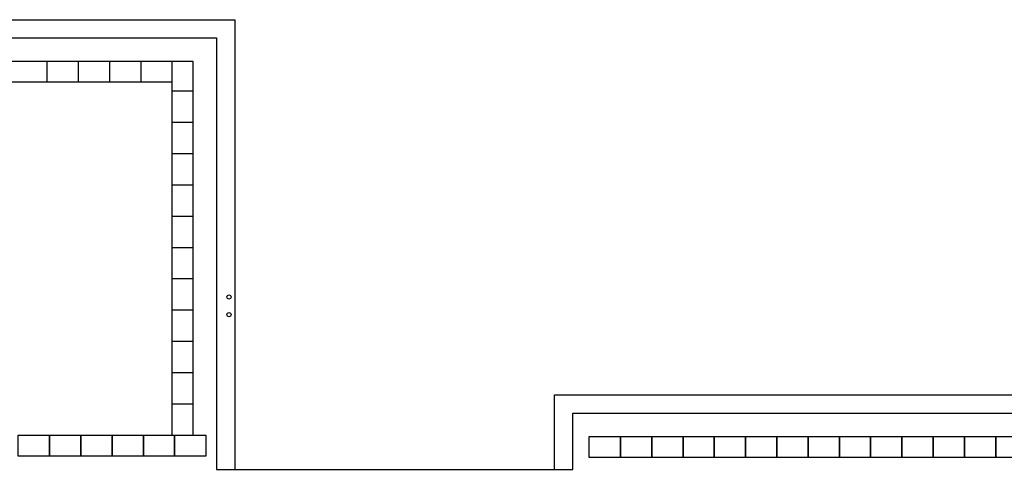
# Model space of a CAD drawing. Header units: millimetres. Extents: x -532 to 413144, y -532 to 654275.
# Tile 160 of 210: x 25204 to 44098, y 29705 to 38332. Entities that reach past the tile are written whole.
import ezdxf

# ---------------------------------------------------------------- set-up
doc = ezdxf.new("R2010")
doc.units = ezdxf.units.MM
doc.header["$LTSCALE"] = 100
for name, color, linetype in [('A-0050-BESTAAND', 7, 'Continuous'), ('A-0270-DAK', 7, 'Continuous'), ('A-0470-AFWERKING-DAK', 7, 'Continuous'), ('BL40----_AFWERKING', 1, 'Continuous')]:
    doc.layers.add(name, color=color, linetype=linetype)

msp = doc.modelspace()

# ---------------------------------------------------------------- linework, layer by layer
at = {"layer": 'A-0050-BESTAAND', "ltscale": 10}
for points in [[(28532.375, 30358), (28532.375, 37532), (3867.375, 37532), (3867.375, 24932), (267.375, 24932), (267.375, 14668), (10532.375, 14668), (10532.375, 15838), (13377.5, 15838)], [(25732.375, 37132), (25732.375, 37532)], [(26332.375, 37132), (26332.375, 37532)], [(26932.375, 37132), (26932.375, 37532)], [(27532.375, 37132), (27532.375, 37532)], [(28132.375, 37132), (28132.375, 37532)], [(28132.375, 30358), (28132.375, 37132), (4267.375, 37132), (4267.375, 24532), (667.375, 24532), (667.375, 15068), (10132.375, 15068), (10132.375, 16238), (13377.5, 16238)], [(28532.375, 36958), (28132.375, 36958)], [(28532.375, 36358), (28132.375, 36358)], [(28532.375, 35758), (28132.375, 35758)], [(28532.375, 35158), (28132.375, 35158)], [(28532.375, 34558), (28132.375, 34558)], [(28532.375, 33958), (28132.375, 33958)], [(28532.375, 33358), (28132.375, 33358)], [(28532.375, 32758), (28132.375, 32758)], [(28532.375, 32158), (28132.375, 32158)], [(28532.375, 31558), (28132.375, 31558)], [(28532.375, 30958), (28132.375, 30958)]]:
    msp.add_lwpolyline(points, dxfattribs=at)
at = {"layer": 'A-0270-DAK', "ltscale": 10}
msp.add_lwpolyline([(3067.625, 38332.375), (29332.375, 38332.375), (29332.375, 29700), (35467.625, 29700), (35467.625, 31132.375), (61732.375, 31132.375), (61732.375, 15667.625), (58132.375, 15667.625), (58132.375, -532.375), (46267.625, -532.375), (46267.625, 4227.625), (43732.375, 4227.625), (43732.375, 3067.625), (31867.625, 3067.625), (31867.625, 11427.625), (25732.375, 11427.625), (25732.375, 10267.625), (13867.625, 10267.625), (13867.625, 15037.625), (11332.375, 15037.625), (11332.375, 13867.625), (-532.375, 13867.625), (-532.375, 25732.375), (3067.625, 25732.375)], close=True, dxfattribs=at)
msp.add_lwpolyline([(3417.625, 37982.375), (28982.375, 37982.375), (28982.375, 29700), (35817.625, 29700), (35817.625, 30782.375), (61382.375, 30782.375), (61382.375, 16017.625), (57782.375, 16017.625), (57782.375, -182.375), (46617.625, -182.375), (46617.625, 4577.625), (43382.375, 4577.625), (43382.375, 3417.625), (32217.625, 3417.625), (32217.625, 11777.625), (25382.375, 11777.625), (25382.375, 10617.625), (14217.625, 10617.625)], dxfattribs=at)
at = {"layer": 'A-0470-AFWERKING-DAK', "ltscale": 10}
for points in [[(25177.5, 30358), (25777.5, 30358), (25777.5, 29958), (25177.5, 29958)], [(25777.5, 30358), (26377.5, 30358), (26377.5, 29958), (25777.5, 29958)], [(26377.5, 30358), (26977.5, 30358), (26977.5, 29958), (26377.5, 29958)], [(26977.5, 30358), (27577.5, 30358), (27577.5, 29958), (26977.5, 29958)], [(27577.5, 30358), (28177.5, 30358), (28177.5, 29958), (27577.5, 29958)], [(28177.5, 30358), (28777.5, 30358), (28777.5, 29958), (28177.5, 29958)], [(36132.375, 30332.375), (36732.375, 30332.375), (36732.375, 29932.375), (36132.375, 29932.375)], [(36732.375, 30332.375), (37332.375, 30332.375), (37332.375, 29932.375), (36732.375, 29932.375)], [(37332.375, 30332.375), (37932.375, 30332.375), (37932.375, 29932.375), (37332.375, 29932.375)], [(37932.375, 30332.375), (38532.375, 30332.375), (38532.375, 29932.375), (37932.375, 29932.375)], [(38532.375, 30332.375), (39132.375, 30332.375), (39132.375, 29932.375), (38532.375, 29932.375)], [(39132.375, 30332.375), (39732.375, 30332.375), (39732.375, 29932.375), (39132.375, 29932.375)], [(39732.375, 30332.375), (40332.375, 30332.375), (40332.375, 29932.375), (39732.375, 29932.375)], [(40332.375, 30332.375), (40932.375, 30332.375), (40932.375, 29932.375), (40332.375, 29932.375)], [(40932.375, 30332.375), (41532.375, 30332.375), (41532.375, 29932.375), (40932.375, 29932.375)], [(41532.375, 30332.375), (42132.375, 30332.375), (42132.375, 29932.375), (41532.375, 29932.375)], [(42132.375, 30332.375), (42732.375, 30332.375), (42732.375, 29932.375), (42132.375, 29932.375)], [(42732.375, 30332.375), (43332.375, 30332.375), (43332.375, 29932.375), (42732.375, 29932.375)], [(43332.375, 30332.375), (43932.375, 30332.375), (43932.375, 29932.375), (43332.375, 29932.375)], [(43932.375, 30332.375), (44532.375, 30332.375), (44532.375, 29932.375), (43932.375, 29932.375)]]:
    msp.add_lwpolyline(points, close=True, dxfattribs=at)
at = {"layer": 'BL40----_AFWERKING'}
for centre in [(29219, 33010.625), (29219, 32671.625)]:
    msp.add_circle(centre, 40, dxfattribs=at)

doc.saveas('drawing.dxf')
